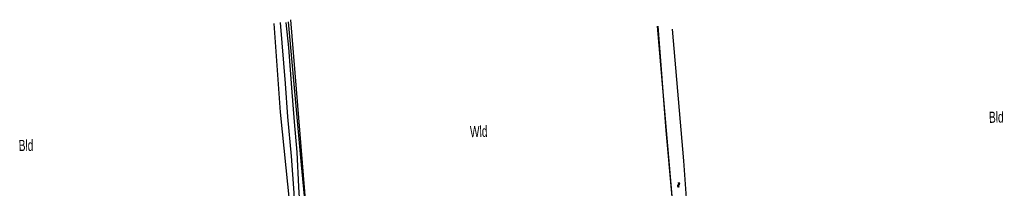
# Model space of a CAD drawing. Header units: metres. Extents: x 119757 to 244046, y 404148 to 811635.
# Tile 37 of 60: x 120228 to 120448, y 406929 to 406966. Entities that reach past the tile are written whole.
import ezdxf

# ---------------------------------------------------------------- set-up
doc = ezdxf.new("R2010")
doc.units = ezdxf.units.M
for name, color, linetype in [('4601', 172, 'CONTINUOUS'), ('B-AF-RAST-GD', 47, 'Raster'), ('B-TE-OND-GD', 8, 'CONTINUOUS'), ('B-TR-SLOO-GD', 142, 'CONTINUOUS'), ('L-AR-BLOCKS-GD', 8, 'CONTINUOUS')]:
    doc.layers.add(name, color=color, linetype=linetype)
doc.linetypes.add('Raster', pattern='A,4,-1,[1,dgnlstyle.shx,S=0.004,R=0,X=0,Y=0],-1', length=6)

# ---------------------------------------------------------------- blocks, each defined once
blk = doc.blocks.new('WATER', base_point=(119758.78532, 404407.573336))
at = {"layer": '4601'}
for points in [[(119758.28532, 404407.723336, 0), (119758.34782, 404407.785836, 0), (119758.47282, 404407.848336, 0), (119758.59782, 404407.848336, 0), (119758.72282, 404407.785836, 0), (119758.78532, 404407.723336, 0), (119758.84782, 404407.660836, 0), (119758.97282, 404407.598336, 0), (119759.09782, 404407.598336, 0), (119759.22282, 404407.660836, 0), (119759.28532, 404407.723336, 0)], [(119758.28532, 404407.423336, 0), (119758.34782, 404407.485836, 0), (119758.47282, 404407.548336, 0), (119758.59782, 404407.548336, 0), (119758.72282, 404407.485836, 0), (119758.78532, 404407.423336, 0), (119758.84782, 404407.360836, 0), (119758.97282, 404407.298336, 0), (119759.09782, 404407.298336, 0), (119759.22282, 404407.360836, 0), (119759.28532, 404407.423336, 0)]]:
    blk.add_polyline3d(points, dxfattribs=at)

msp = doc.modelspace()

# ---------------------------------------------------------------- linework, layer by layer
at = {"layer": 'B-AF-RAST-GD'}
msp.add_lwpolyline([(120370.67, 406964.95), (120374.07, 406925.12), (120374.17, 406921.72), (120330.54, 406920.01), (120318.42, 406919.53), (120292.44, 406918.68), (120290.14, 406947.2), (120288.61, 406966.4)], dxfattribs=at)
at = {"layer": 'B-TR-SLOO-GD'}
for points in [[(120287.97, 406965.89), (120290.9, 406933.87), (120291.83, 406923.72), (120291.04, 406923.16), (120290.26, 406923.1), (120289.64, 406923.26), (120288.84, 406923.55), (120288.36, 406925.16), (120286.29, 406945.67), (120284.84, 406965.54)], [(120286.21, 406965.75), (120287.34, 406952.07), (120287.86, 406944.61), (120288.64, 406935.82), (120289.27, 406927.62), (120289.35, 406926.13), (120289.55, 406925.23), (120289.86, 406924.57), (120290.19, 406924.49), (120290.45, 406924.6), (120290.63, 406924.93), (120290.63, 406925.31), (120290.38, 406928.97), (120289.98, 406936.74), (120289.37, 406943.53), (120288.8, 406951.13), (120288.12, 406960.15), (120287.57, 406965.78)], [(120374.02, 406964.3), (120376.57, 406934.74), (120377.13, 406926.43), (120376.61, 406925.72), (120375.84, 406925.43), (120374.95, 406925.38), (120374.48, 406925.65), (120374.03, 406926.72), (120372.68, 406941.54), (120370.88, 406964.95)]]:
    msp.add_lwpolyline(points, dxfattribs=at)

# ---------------------------------------------------------------- block references
at = {"layer": 'L-AR-BLOCKS-GD', "yscale": 0.8, "rotation": 269.961468}
msp.add_blockref('WATER', (120375.44, 406929.41), dxfattribs=at)

# ---------------------------------------------------------------- texts
at = {"layer": 'B-TE-OND-GD', "width": 0.68}
for s, rotation, p in [('Bld', 1.3487, (120445.01, 406943.27)), ('Wld', 1.3487, (120328.74, 406940.06)), ('Bld', 0.6512, (120227.63, 406936.96))]:
    msp.add_text(s, height=2.5, rotation=rotation, dxfattribs=at).set_placement(p)

doc.saveas('drawing.dxf')
